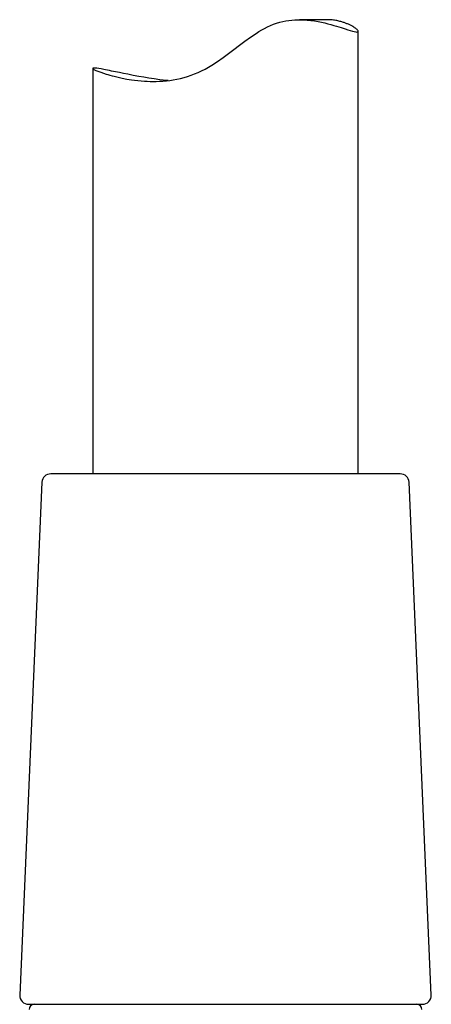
# Model space of a CAD drawing. Header units: millimetres. Extents: x 8 to 968, y 12 to 1099.
# Tile 47 of 73: x 336 to 360, y 742 to 798. Entities that reach past the tile are written whole.
import ezdxf

# ---------------------------------------------------------------- set-up
doc = ezdxf.new("R2010")
doc.units = ezdxf.units.MM

msp = doc.modelspace()

# ---------------------------------------------------------------- linework, layer by layer
at = {"color": 7, "linetype": 'Continuous', "lineweight": 30}
for p, q in [((353.607, 798.063), (352.07, 798.063)), ((355.383, 772.38), (355.383, 797.403)), ((340.383, 795.308), (340.383, 772.38)), ((357.754, 772.38), (338.011, 772.38)), ((337.512, 771.902), (336.255, 742.902)), ((359.51, 742.902), (358.253, 771.902)), ((336.755, 742.38), (358.905, 742.38)), ((358.905, 742.38), (359.01, 742.38))]:
    msp.add_line(p, q, dxfattribs=at)
at = {"color": 7, "linetype": 'Continuous', "lineweight": 30, "flags": 128}
msp.add_lwpolyline([(344.637, 794.619), (344.55, 794.627), (344.357, 794.647), (344.168, 794.67), (343.856, 794.711), (343.554, 794.756), (343.265, 794.804), (342.987, 794.853), (342.665, 794.913), (342.36, 794.973), (342.118, 795.022), (341.889, 795.07), (341.661, 795.117), (341.45, 795.161), (341.33, 795.186), (341.216, 795.209), (341.11, 795.23), (341.01, 795.249), (340.857, 795.278), (340.725, 795.3), (340.62, 795.316), (340.533, 795.326), (340.49, 795.329), (340.455, 795.33), (340.426, 795.329), (340.404, 795.326), (340.385, 795.316), (340.386, 795.3), (340.406, 795.279), (340.444, 795.254), (340.477, 795.236), (340.516, 795.216), (340.562, 795.195), (340.615, 795.172), (340.719, 795.131), (340.842, 795.086), (340.981, 795.038), (341.139, 794.988), (341.243, 794.956), (341.353, 794.925), (341.47, 794.893), (341.593, 794.861), (341.813, 794.807), (342.05, 794.756), (342.305, 794.707), (342.576, 794.663), (342.748, 794.639), (342.925, 794.618), (343.109, 794.6), (343.298, 794.586), (343.461, 794.577), (343.628, 794.572), (343.798, 794.57), (343.972, 794.572), (344.158, 794.578), (344.347, 794.59), (344.54, 794.608), (344.735, 794.631), (344.934, 794.661), (345.134, 794.698), (345.338, 794.743), (345.542, 794.795), (345.741, 794.854), (345.939, 794.92), (346.139, 794.994), (346.337, 795.077), (346.535, 795.168), (346.73, 795.267), (346.924, 795.374), (347.115, 795.489), (347.433, 795.697), (347.744, 795.917), (348.052, 796.147), (348.358, 796.38), (348.665, 796.615), (348.974, 796.847), (349.288, 797.072), (349.609, 797.287), (349.768, 797.386), (349.928, 797.48), (350.092, 797.57), (350.258, 797.654), (350.427, 797.731), (350.597, 797.801), (350.771, 797.863), (350.945, 797.916), (351.115, 797.958), (351.284, 797.993), (351.454, 798.021), (351.623, 798.041), (351.791, 798.054), (351.957, 798.061), (352.122, 798.062), (352.284, 798.058), (352.499, 798.044), (352.708, 798.023), (352.913, 797.995), (353.111, 797.961), (353.302, 797.923), (353.486, 797.881), (353.664, 797.837), (353.835, 797.791), (354.001, 797.743), (354.159, 797.696), (354.292, 797.655), (354.417, 797.615), (354.535, 797.577), (354.647, 797.54), (354.795, 797.493), (354.927, 797.451), (355.053, 797.415), (355.159, 797.388), (355.245, 797.371), (355.311, 797.365), (355.311, 797.365)], dxfattribs=at)
at = {"color": 7, "linetype": 'Continuous', "lineweight": 30}
for centre, radius, start, end in [((338.011, 771.88), 0.5, 90, 177.5187), ((357.754, 771.88), 0.5, 2.4813, 90), ((336.755, 742.88), 0.5, 177.5187, 270), ((359.01, 742.88), 0.5, 270, 2.4813), ((337.083, 742.08), 0.3, 90, 180), ((358.683, 742.08), 0.3, 0, 90)]:
    msp.add_arc(centre, radius, start, end, dxfattribs=at)
msp.add_open_spline([(355.311, 797.365), (355.327, 797.366), (355.357, 797.368), (355.377, 797.381), (355.383, 797.398), (355.382, 797.414), (355.373, 797.434), (355.354, 797.463), (355.319, 797.502), (355.259, 797.554), (355.181, 797.61), (355.099, 797.662), (355.02, 797.708), (354.948, 797.746), (354.87, 797.784), (354.766, 797.83), (354.63, 797.884), (354.481, 797.933), (354.346, 797.97), (354.231, 797.997), (354.11, 798.02), (353.982, 798.04), (353.849, 798.054), (353.724, 798.062), (353.641, 798.062), (353.607, 798.062)], degree=3, knots=[0, 0, 0, 0, 0.058789, 0.117764, 0.153557, 0.18935, 0.225303, 0.261256, 0.321843, 0.382608, 0.441337, 0.500213, 0.535854, 0.571494, 0.607258, 0.643022, 0.703155, 0.763443, 0.798428, 0.833448, 0.868698, 0.903948, 0.939391, 0.974833, 1, 1, 1, 1], dxfattribs=at)

doc.saveas('drawing.dxf')
